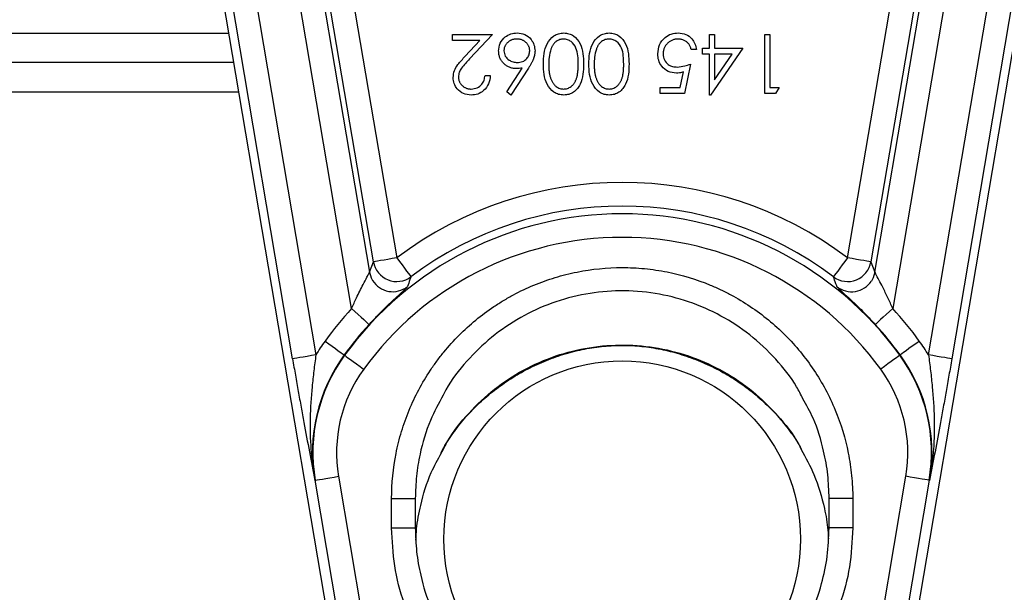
# Model space of a CAD drawing. Header units: millimetres. Extents: x 2532 to 4347, y 1532 to 5311.
# Tile 4 of 22: x 3106 to 3439, y 2764 to 2957. Entities that reach past the tile are written whole.
import ezdxf

# ---------------------------------------------------------------- set-up
doc = ezdxf.new("R2010")
doc.units = ezdxf.units.MM
doc.header["$LTSCALE"] = 2

msp = doc.modelspace()

# ---------------------------------------------------------------- linework, layer by layer
at = {"color": 7, "linetype": 'Continuous', "lineweight": 25}
for p, q in [((3197.9, 2842.69), (3172.74, 2991.32)), ((3180.63, 2992.65), (3205.79, 2844.02)), ((3413.03, 2844.02), (3438.19, 2992.65)), ((3446.07, 2991.32), (3420.92, 2842.69)), ((3169.81, 2991.07), (3216.29, 2716.47)), ((3169.81, 2991.07), (3216.29, 2716.47)), ((3402.53, 2716.47), (3449.01, 2991.07)), ((3402.53, 2716.47), (3449.01, 2991.07)), ((3205.28, 2982.11), (3223.9, 2872.06)), ((3215.41, 2981.54), (3233.14, 2876.85)), ((3385.68, 2876.85), (3403.4, 2981.54)), ((3394.91, 2872.06), (3413.54, 2982.11)), ((3217.89, 2859.72), (3197.39, 2980.78)), ((3225.25, 2875.52), (3207.53, 2980.2)), ((3411.29, 2980.2), (3393.57, 2875.52)), ((3421.43, 2980.78), (3400.93, 2859.72)), ((3251.97, 2950.4), (3251.97, 2952.45)), ((3251.97, 2952.45), (3265.56, 2952.45)), ((3265.56, 2952.45), (3257.81, 2944.17)), ((3338.9, 2947.84), (3338.9, 2952.45)), ((3338.9, 2952.45), (3340.69, 2952.45)), ((3340.69, 2952.45), (3340.69, 2947.84)), ((3357.62, 2932.45), (3357.62, 2952.45)), ((3357.62, 2952.45), (3359.41, 2952.45)), ((3359.41, 2952.45), (3359.41, 2934.5)), ((3261.28, 2950.4), (3251.97, 2950.4)), ((3256.28, 2945.06), (3261.28, 2950.4)), ((3334.54, 2947.32), (3332.74, 2947.32)), ((3336.59, 2947.84), (3338.9, 2947.84)), ((3336.59, 2945.78), (3336.59, 2947.84)), ((3338.9, 2945.78), (3336.59, 2945.78)), ((3338.9, 2931.94), (3338.9, 2945.78)), ((3350.18, 2947.84), (3339.26, 2931.94)), ((3340.69, 2947.84), (3350.18, 2947.84)), ((3340.69, 2945.78), (3340.69, 2937.1)), ((3340.69, 2937.1), (3346.65, 2945.78)), ((3346.65, 2945.78), (3340.69, 2945.78)), ((3177.95, 2942.93), (3099.41, 2942.93)), ((3332.49, 2942.45), (3330.44, 2932.45)), ((3263, 2938.6), (3264.79, 2938.6)), ((3270.34, 2933.02), (3275.62, 2941.1)), ((3277.69, 2941.06), (3271.72, 2931.94)), ((3329.03, 2934.5), (3330.11, 2939.76)), ((3271.72, 2931.94), (3270.34, 2933.02)), ((3322.23, 2934.5), (3329.03, 2934.5)), ((3322.23, 2932.45), (3322.23, 2934.5)), ((3330.44, 2932.45), (3322.23, 2932.45)), ((3339.26, 2931.94), (3338.9, 2931.94)), ((3361.31, 2932.45), (3357.62, 2932.45)), ((3359.41, 2934.5), (3362.49, 2934.5)), ((3362.49, 2934.5), (3361.31, 2932.45)), ((3223.9, 2872.06), (3225.25, 2875.52)), ((3393.57, 2875.52), (3394.91, 2872.06)), ((3215.48, 2843.91), (3215.35, 2844.01)), ((3403.34, 2843.91), (3403.47, 2844.01)), ((3205.57, 2801.6), (3205.41, 2801.58)), ((3219.87, 2717.08), (3205.57, 2801.6)), ((3213.45, 2802.94), (3227.76, 2718.41)), ((3391.06, 2718.41), (3405.37, 2802.94)), ((3413.25, 2801.6), (3398.94, 2717.08)), ((3413.25, 2801.6), (3413.41, 2801.58)), ((3231.41, 2785.46), (3231.41, 2795.46)), ((3231.41, 2795.46), (3239.41, 2795.46)), ((3239.41, 2795.46), (3239.41, 2785.46)), ((3379.41, 2785.46), (3379.41, 2795.46)), ((3387.41, 2795.46), (3379.41, 2795.46)), ((3387.41, 2795.46), (3387.41, 2785.46)), ((3231.41, 2785.46), (3239.41, 2785.46)), ((3387.41, 2785.46), (3379.41, 2785.46))]:
    msp.add_line(p, q, dxfattribs=at)
at = {"color": 8, "linetype": 'Continuous', "lineweight": 25}
for p, q in [((3099.24, 2952.93), (3176.26, 2952.93)), ((3179.65, 2932.93), (3099.58, 2932.93))]:
    msp.add_line(p, q, dxfattribs=at)
at = {"color": 7, "linetype": 'Continuous', "lineweight": 25, "flags": 128}
for points in [[(3233.14, 2876.85), (3231.63, 2876.6), (3230.18, 2876.35), (3228.84, 2876.12), (3227.66, 2875.92), (3226.67, 2875.76), (3225.93, 2875.63), (3225.45, 2875.55), (3225.25, 2875.52)], [(3233.14, 2876.85), (3234.05, 2875.63), (3234.94, 2874.46), (3235.76, 2873.37), (3236.48, 2872.41), (3237.08, 2871.62), (3237.54, 2871.02), (3237.83, 2870.63), (3237.95, 2870.47)], [(3385.68, 2876.85), (3384.76, 2875.63), (3383.88, 2874.46), (3383.06, 2873.37), (3382.34, 2872.41), (3381.74, 2871.62), (3381.28, 2871.02), (3380.99, 2870.63), (3380.87, 2870.47)], [(3393.57, 2875.52), (3393.37, 2875.55), (3392.89, 2875.63), (3392.14, 2875.76), (3391.16, 2875.92), (3389.98, 2876.12), (3388.64, 2876.35), (3387.19, 2876.6), (3385.68, 2876.85)], [(3223.9, 2872.06), (3224.51, 2870.09), (3224.99, 2869.21)], [(3394.91, 2872.06), (3394.31, 2870.09), (3393.7, 2869)], [(3217.89, 2859.72), (3219.01, 2858.69), (3220.09, 2857.69), (3221.1, 2856.77), (3221.98, 2855.96), (3222.71, 2855.29), (3223.27, 2854.78), (3223.63, 2854.45), (3223.78, 2854.31)], [(3400.93, 2859.72), (3399.81, 2858.69), (3398.73, 2857.69), (3397.72, 2856.77), (3396.84, 2855.96), (3396.11, 2855.29), (3395.55, 2854.78), (3395.19, 2854.45), (3395.04, 2854.31)], [(3208.88, 2848.71), (3210.12, 2847.81), (3211.31, 2846.94), (3212.41, 2846.15), (3213.38, 2845.44), (3214.19, 2844.86), (3214.8, 2844.41), (3215.19, 2844.13), (3215.35, 2844.01)], [(3409.94, 2848.71), (3408.7, 2847.81), (3407.51, 2846.94), (3406.41, 2846.15), (3405.44, 2845.44), (3404.63, 2844.86), (3404.02, 2844.41), (3403.63, 2844.13), (3403.47, 2844.01)], [(3205.79, 2844.02), (3204.28, 2843.77), (3202.83, 2843.52), (3201.49, 2843.3), (3200.31, 2843.1), (3199.33, 2842.93), (3198.58, 2842.8), (3198.1, 2842.72), (3197.9, 2842.69)], [(3215.48, 2843.91), (3215.64, 2843.8), (3216.04, 2843.51), (3216.65, 2843.07), (3217.45, 2842.48), (3218.43, 2841.78), (3219.53, 2840.98), (3220.72, 2840.11), (3221.95, 2839.22)], [(3403.34, 2843.91), (3403.18, 2843.8), (3402.78, 2843.51), (3402.17, 2843.07), (3401.36, 2842.48), (3400.39, 2841.78), (3399.29, 2840.98), (3398.1, 2840.11), (3396.87, 2839.22)], [(3420.92, 2842.69), (3420.72, 2842.72), (3420.24, 2842.8), (3419.49, 2842.93), (3418.51, 2843.1), (3417.33, 2843.3), (3415.99, 2843.52), (3414.54, 2843.77), (3413.03, 2844.02)], [(3205.57, 2801.6), (3205.76, 2801.64), (3206.24, 2801.72), (3206.99, 2801.84), (3207.97, 2802.01), (3209.15, 2802.21), (3210.5, 2802.44), (3211.94, 2802.68), (3213.45, 2802.94)], [(3413.25, 2801.6), (3413.05, 2801.64), (3412.58, 2801.72), (3411.83, 2801.84), (3410.85, 2802.01), (3409.67, 2802.21), (3408.32, 2802.44), (3406.87, 2802.68), (3405.37, 2802.94)]]:
    msp.add_lwpolyline(points, dxfattribs=at)
at = {"color": 7, "linetype": 'Continuous', "lineweight": 25}
msp.add_circle((3309.41, 2781.71), 60.3, dxfattribs=at)
for centre, radius, start, end in [((3309.41, 2775.71), 126.68, 52.979, 127.021), ((3309.41, 2775.71), 116.08, 35.985, 144.015), ((3309.41, 2775.71), 118.68, 52.979, 127.021), ((3309.41, 2775.71), 108.08, 35.985, 144.015), ((3233.15, 2876.87), 8.01, 189.7662, 306.8619), ((3385.67, 2876.87), 8.01, 233.1381, 350.2338), ((3309.41, 2775.71), 124.23, 137.4516, 144.015), ((3309.41, 2775.71), 124.23, 35.985, 42.5484), ((3309.41, 2775.71), 116.24, 137.4516, 144.015), ((3309.41, 2775.71), 116.24, 35.985, 42.5484), ((3260.86, 2810.96), 64.23, 144.015, 149.024), ((3357.96, 2810.96), 64.23, 30.976, 35.985), ((3260.86, 2810.96), 56.24, 144.015, 189.6078), ((3260.86, 2810.96), 56.08, 144.015, 189.6078), ((3357.96, 2810.96), 56.08, 350.3922, 35.985), ((3357.96, 2810.96), 56.24, 350.3922, 35.985), ((3260.86, 2810.96), 48.08, 144.015, 189.6078), ((3357.96, 2810.96), 48.08, 350.3922, 35.985)]:
    msp.add_arc(centre, radius, start, end, dxfattribs=at)
at = {"color": 8, "linetype": 'Continuous', "lineweight": 25}
for centre, start, end in [((3231.8, 2873.42), 211.7346, 308.3018), ((3387.02, 2873.42), 231.6982, 326.4793)]:
    msp.add_arc(centre, 8.01, start, end, dxfattribs=at)
at = {"color": 7, "linetype": 'Continuous', "lineweight": 25}
for points, knots in [([(3267.62, 2946.84), (3267.72, 2947.75), (3267.92, 2949.58), (3269.63, 2951.61), (3271.71, 2952.76), (3273.15, 2952.9), (3273.87, 2952.96)], [0, 0, 0, 0, 0.279636, 0.558962, 0.779479, 1, 1, 1, 1]), ([(3273.87, 2952.96), (3274.76, 2952.86), (3276.55, 2952.64), (3278.57, 2951.02), (3279.71, 2948.98), (3279.85, 2947.58), (3279.92, 2946.87)], [0, 0, 0, 0, 0.279669, 0.559081, 0.779559, 1, 1, 1, 1]), ([(3282.74, 2942.46), (3282.78, 2943.63), (3282.84, 2945.98), (3283.81, 2949.42), (3285.74, 2951.77), (3287.88, 2952.82), (3289.06, 2952.92), (3289.65, 2952.96)], [0, 0, 0, 0, 0.2510036, 0.5011352, 0.7496098, 0.8748062, 1, 1, 1, 1]), ([(3289.65, 2952.96), (3290.23, 2952.92), (3291.4, 2952.82), (3293.52, 2951.77), (3295.4, 2949.39), (3296.24, 2945.95), (3296.3, 2943.63), (3296.33, 2942.46)], [0, 0, 0, 0, 0.125181, 0.250354, 0.498782, 0.748944, 1, 1, 1, 1]), ([(3298.13, 2942.46), (3298.16, 2943.63), (3298.22, 2945.98), (3299.2, 2949.42), (3301.12, 2951.77), (3303.27, 2952.82), (3304.44, 2952.92), (3305.03, 2952.96)], [0, 0, 0, 0, 0.251004, 0.501135, 0.74961, 0.874806, 1, 1, 1, 1]), ([(3305.03, 2952.96), (3305.61, 2952.92), (3306.78, 2952.82), (3308.91, 2951.77), (3310.78, 2949.39), (3311.63, 2945.95), (3311.69, 2943.63), (3311.72, 2942.46)], [0, 0, 0, 0, 0.125181, 0.250354, 0.498782, 0.748944, 1, 1, 1, 1]), ([(3321.46, 2945.92), (3321.58, 2946.95), (3321.81, 2949.03), (3323.61, 2951.44), (3325.99, 2952.78), (3327.62, 2952.9), (3328.44, 2952.96)], [0, 0, 0, 0, 0.279855, 0.559271, 0.779423, 1, 1, 1, 1]), ([(3328.44, 2952.96), (3329.29, 2952.88), (3331.01, 2952.7), (3332.95, 2951.17), (3334.14, 2949.3), (3334.41, 2947.98), (3334.54, 2947.32)], [0, 0, 0, 0, 0.279624, 0.55902, 0.779383, 1, 1, 1, 1]), ([(3273.77, 2950.91), (3273.62, 2950.91), (3273.33, 2950.9), (3272.9, 2950.85), (3272.49, 2950.76), (3272.09, 2950.63), (3271.71, 2950.47), (3271.35, 2950.27), (3271.01, 2950.03), (3270.69, 2949.76), (3270.38, 2949.46), (3270.13, 2949.15), (3269.9, 2948.82), (3269.73, 2948.47), (3269.58, 2948.11), (3269.48, 2947.74), (3269.42, 2947.35), (3269.41, 2947.08), (3269.41, 2946.95)], [0, 0, 0, 0, 0.0679624, 0.1332834, 0.1978353, 0.260892, 0.3233765, 0.3863501, 0.4496377, 0.5147953, 0.5792399, 0.6418142, 0.7013586, 0.7607268, 0.8192221, 0.8787162, 0.9381474, 0.9999966, 0.9999966, 0.9999966, 0.9999966]), ([(3278.13, 2946.95), (3278.12, 2947.08), (3278.12, 2947.35), (3278.05, 2947.74), (3277.96, 2948.11), (3277.81, 2948.47), (3277.64, 2948.82), (3277.41, 2949.14), (3277.16, 2949.46), (3276.86, 2949.76), (3276.53, 2950.03), (3276.19, 2950.26), (3275.82, 2950.47), (3275.44, 2950.63), (3275.05, 2950.76), (3274.64, 2950.85), (3274.21, 2950.9), (3273.92, 2950.91), (3273.77, 2950.91)], [0.0000033, 0.0000033, 0.0000033, 0.0000033, 0.0618417, 0.1212624, 0.1807459, 0.2392309, 0.2983076, 0.3581828, 0.4203592, 0.4847924, 0.5499385, 0.6137183, 0.6766807, 0.7391542, 0.8021997, 0.8667402, 0.9320497, 1, 1, 1, 1]), ([(3289.59, 2950.91), (3289.36, 2950.9), (3288.92, 2950.89), (3288.28, 2950.71), (3287.65, 2950.44), (3287.16, 2950.13), (3286.78, 2949.83), (3286.51, 2949.58), (3286.27, 2949.29), (3286.03, 2948.98), (3285.82, 2948.65), (3285.63, 2948.28), (3285.45, 2947.89), (3285.35, 2947.62), (3285.3, 2947.48)], [0, 0, 0, 0, 0.1128134, 0.2253939, 0.3395948, 0.4596754, 0.5217352, 0.5839258, 0.6481741, 0.713881, 0.7810045, 0.8514509, 0.9240507, 0.9999944, 0.9999944, 0.9999944, 0.9999944]), ([(3294.54, 2942.45), (3294.52, 2943.37), (3294.48, 2945.19), (3293.96, 2947.91), (3292.58, 2949.85), (3290.96, 2950.77), (3290.04, 2950.86), (3289.59, 2950.91)], [0, 0, 0, 0, 0.251084, 0.501367, 0.749629, 0.874878, 1, 1, 1, 1]), ([(3304.97, 2950.91), (3304.75, 2950.9), (3304.31, 2950.89), (3303.66, 2950.71), (3303.03, 2950.44), (3302.54, 2950.13), (3302.17, 2949.83), (3301.9, 2949.58), (3301.65, 2949.29), (3301.42, 2948.98), (3301.21, 2948.65), (3301.01, 2948.28), (3300.83, 2947.89), (3300.73, 2947.62), (3300.68, 2947.48)], [0, 0, 0, 0, 0.1128134, 0.2253939, 0.3395948, 0.4596754, 0.5217352, 0.5839258, 0.6481741, 0.713881, 0.7810045, 0.8514509, 0.9240507, 0.9999944, 0.9999944, 0.9999944, 0.9999944]), ([(3309.92, 2942.45), (3309.9, 2943.37), (3309.87, 2945.19), (3309.35, 2947.91), (3307.96, 2949.85), (3306.34, 2950.77), (3305.43, 2950.86), (3304.97, 2950.91)], [0, 0, 0, 0, 0.251084, 0.501367, 0.749629, 0.874878, 1, 1, 1, 1]), ([(3328.33, 2950.91), (3328.16, 2950.91), (3327.82, 2950.9), (3327.33, 2950.83), (3326.85, 2950.72), (3326.39, 2950.55), (3325.95, 2950.36), (3325.53, 2950.1), (3325.13, 2949.81), (3324.75, 2949.47), (3324.4, 2949.1), (3324.09, 2948.7), (3323.84, 2948.28), (3323.62, 2947.83), (3323.46, 2947.37), (3323.34, 2946.88), (3323.27, 2946.37), (3323.26, 2946.02), (3323.26, 2945.84)], [0, 0, 0, 0, 0.064207, 0.126425, 0.18768, 0.248216, 0.308305, 0.369661, 0.431699, 0.495947, 0.559758, 0.622295, 0.683911, 0.745092, 0.80674, 0.869087, 0.93329, 1, 1, 1, 1]), ([(3332.74, 2947.32), (3332.7, 2947.51), (3332.61, 2947.88), (3332.43, 2948.4), (3332.2, 2948.85), (3331.93, 2949.26), (3331.61, 2949.62), (3331.24, 2949.94), (3330.82, 2950.22), (3330.36, 2950.46), (3329.88, 2950.67), (3329.37, 2950.8), (3328.86, 2950.9), (3328.51, 2950.91), (3328.33, 2950.91)], [0, 0, 0, 0, 0.094687, 0.181994, 0.264377, 0.34218, 0.418618, 0.496509, 0.577369, 0.661511, 0.746733, 0.831258, 0.915206, 1, 1, 1, 1]), ([(3252.23, 2937.88), (3252.31, 2938.68), (3252.47, 2940.27), (3254.07, 2942.66), (3255.44, 2944.15), (3256.28, 2945.06)], [0, 0, 0, 0, 0.279286, 0.559159, 1, 1, 1, 1]), ([(3273.55, 2940.91), (3273.35, 2940.92), (3272.95, 2940.93), (3272.36, 2941.01), (3271.79, 2941.14), (3271.25, 2941.33), (3270.74, 2941.58), (3270.24, 2941.87), (3269.78, 2942.22), (3269.33, 2942.62), (3268.93, 2943.05), (3268.58, 2943.52), (3268.28, 2944.01), (3268.04, 2944.53), (3267.85, 2945.07), (3267.71, 2945.64), (3267.63, 2946.23), (3267.62, 2946.63), (3267.62, 2946.84)], [0, 0, 0, 0, 0.0652308, 0.1284049, 0.1900671, 0.2509434, 0.3115458, 0.3728628, 0.4350237, 0.4990717, 0.5630911, 0.6255101, 0.68668, 0.7472825, 0.8085635, 0.8707421, 0.934341, 0.999995, 0.999995, 0.999995, 0.999995]), ([(3269.41, 2946.95), (3269.5, 2946.32), (3269.69, 2945.06), (3271, 2943.8), (3272.45, 2943.07), (3273.43, 2943), (3273.93, 2942.96)], [0, 0, 0, 0, 0.278752, 0.5586, 0.779148, 1, 1, 1, 1]), ([(3273.93, 2942.96), (3274.53, 2943.02), (3275.75, 2943.12), (3277.15, 2944.17), (3278, 2945.52), (3278.08, 2946.47), (3278.13, 2946.95)], [0, 0, 0, 0, 0.280128, 0.559512, 0.779719, 1, 1, 1, 1]), ([(3279.92, 2946.87), (3279.92, 2946.67), (3279.9, 2946.25), (3279.81, 2945.61), (3279.65, 2944.96), (3279.48, 2944.41), (3279.3, 2943.95), (3279.14, 2943.59), (3278.95, 2943.21), (3278.75, 2942.81), (3278.52, 2942.4), (3278.26, 2941.97), (3277.98, 2941.52), (3277.79, 2941.22), (3277.69, 2941.06)], [0, 0, 0, 0, 0.097818, 0.199726, 0.305276, 0.415811, 0.474472, 0.537274, 0.603657, 0.674299, 0.749834, 0.828598, 0.912378, 1, 1, 1, 1]), ([(3285.3, 2947.48), (3285.04, 2946.56), (3284.59, 2944.91), (3284.55, 2943.2), (3284.54, 2942.45)], [0, 0, 0, 0, 0.559597, 1, 1, 1, 1]), ([(3300.68, 2947.48), (3300.43, 2946.56), (3299.97, 2944.91), (3299.94, 2943.2), (3299.92, 2942.45)], [0, 0, 0, 0, 0.559597, 1, 1, 1, 1]), ([(3327.76, 2939.37), (3326.8, 2939.48), (3324.89, 2939.68), (3322.78, 2941.48), (3321.61, 2943.67), (3321.51, 2945.17), (3321.46, 2945.92)], [0, 0, 0, 0, 0.279689, 0.559024, 0.779286, 1, 1, 1, 1]), ([(3323.26, 2945.84), (3323.33, 2945.15), (3323.48, 2943.77), (3324.83, 2942.26), (3326.46, 2941.52), (3327.54, 2941.46), (3328.08, 2941.43)], [0, 0, 0, 0, 0.279543, 0.558617, 0.779047, 1, 1, 1, 1]), ([(3257.81, 2944.17), (3256.85, 2943.19), (3255.51, 2941.81), (3254.19, 2939.68), (3254.08, 2938.59), (3254.03, 2938.04)], [0, 0, 0, 0, 0.5607102, 0.7805207, 1, 1, 1, 1]), ([(3289.65, 2931.94), (3289.06, 2931.99), (3287.88, 2932.08), (3285.73, 2933.13), (3283.82, 2935.5), (3282.84, 2938.93), (3282.78, 2941.28), (3282.74, 2942.46)], [0, 0, 0, 0, 0.1251692, 0.2503361, 0.4988619, 0.7490138, 1, 1, 1, 1]), ([(3284.54, 2942.45), (3284.54, 2942.21), (3284.55, 2941.74), (3284.57, 2941.05), (3284.63, 2940.4), (3284.7, 2939.78), (3284.8, 2939.19), (3284.91, 2938.63), (3285.05, 2938.11), (3285.2, 2937.62), (3285.38, 2937.17), (3285.57, 2936.74), (3285.78, 2936.35), (3286.01, 2935.99), (3286.25, 2935.66), (3286.51, 2935.36), (3286.78, 2935.09), (3287.16, 2934.79), (3287.66, 2934.48), (3288.28, 2934.19), (3288.93, 2934.02), (3289.37, 2934), (3289.59, 2933.99)], [0.0000044, 0.0000044, 0.0000044, 0.0000044, 0.0656812, 0.1284865, 0.1881751, 0.2451061, 0.2994484, 0.3508229, 0.3999417, 0.4466717, 0.4912545, 0.5333763, 0.5738528, 0.6125263, 0.6495971, 0.685532, 0.7201058, 0.7538377, 0.8189254, 0.8804935, 0.9403113, 1, 1, 1, 1]), ([(3289.59, 2933.99), (3289.81, 2934), (3290.25, 2934.02), (3290.9, 2934.19), (3291.53, 2934.47), (3292.03, 2934.79), (3292.41, 2935.09), (3292.68, 2935.35), (3292.93, 2935.63), (3293.17, 2935.94), (3293.38, 2936.28), (3293.58, 2936.64), (3293.76, 2937.02), (3293.93, 2937.44), (3294.08, 2937.89), (3294.2, 2938.39), (3294.31, 2938.95), (3294.39, 2939.55), (3294.46, 2940.2), (3294.5, 2940.91), (3294.54, 2941.66), (3294.54, 2942.18), (3294.54, 2942.45)], [0, 0, 0, 0, 0.0603866, 0.1208832, 0.1827546, 0.247811, 0.2812991, 0.3150876, 0.3497024, 0.3848566, 0.4209662, 0.4585112, 0.4971747, 0.537602, 0.580503, 0.6274675, 0.6783882, 0.7339832, 0.7937467, 0.8577137, 0.9266979, 0.9999956, 0.9999956, 0.9999956, 0.9999956]), ([(3296.33, 2942.46), (3296.31, 2941.29), (3296.25, 2938.96), (3295.54, 2936.08), (3294.3, 2934.08), (3293, 2932.88), (3291.4, 2932.08), (3290.23, 2931.99), (3289.65, 2931.94)], [0, 0, 0, 0, 0.250531, 0.500165, 0.625274, 0.7502, 0.875111, 1, 1, 1, 1]), ([(3305.03, 2931.94), (3304.44, 2931.99), (3303.27, 2932.08), (3301.12, 2933.13), (3299.2, 2935.5), (3298.23, 2938.93), (3298.16, 2941.28), (3298.13, 2942.46)], [0, 0, 0, 0, 0.125169, 0.250336, 0.498862, 0.749014, 1, 1, 1, 1]), ([(3299.92, 2942.45), (3299.93, 2942.21), (3299.93, 2941.74), (3299.96, 2941.05), (3300.02, 2940.4), (3300.08, 2939.78), (3300.18, 2939.19), (3300.29, 2938.63), (3300.43, 2938.11), (3300.59, 2937.62), (3300.76, 2937.17), (3300.96, 2936.74), (3301.16, 2936.35), (3301.39, 2935.99), (3301.63, 2935.66), (3301.89, 2935.36), (3302.16, 2935.09), (3302.55, 2934.79), (3303.05, 2934.48), (3303.67, 2934.19), (3304.31, 2934.02), (3304.75, 2934), (3304.97, 2933.99)], [0.0000044, 0.0000044, 0.0000044, 0.0000044, 0.0656812, 0.1284865, 0.1881751, 0.2451061, 0.2994484, 0.3508229, 0.3999417, 0.4466717, 0.4912545, 0.5333763, 0.5738528, 0.6125263, 0.6495971, 0.685532, 0.7201058, 0.7538377, 0.8189254, 0.8804935, 0.9403113, 1, 1, 1, 1]), ([(3304.97, 2933.99), (3305.19, 2934), (3305.63, 2934.02), (3306.29, 2934.19), (3306.92, 2934.47), (3307.41, 2934.79), (3307.8, 2935.09), (3308.07, 2935.35), (3308.32, 2935.63), (3308.55, 2935.94), (3308.77, 2936.28), (3308.97, 2936.64), (3309.15, 2937.02), (3309.31, 2937.44), (3309.46, 2937.89), (3309.58, 2938.39), (3309.69, 2938.95), (3309.77, 2939.55), (3309.84, 2940.2), (3309.89, 2940.91), (3309.92, 2941.66), (3309.92, 2942.18), (3309.92, 2942.45)], [0, 0, 0, 0, 0.0603866, 0.1208832, 0.1827546, 0.247811, 0.2812991, 0.3150876, 0.3497024, 0.3848566, 0.4209662, 0.4585112, 0.4971747, 0.537602, 0.580503, 0.6274675, 0.6783882, 0.7339832, 0.7937467, 0.8577137, 0.9266979, 0.9999956, 0.9999956, 0.9999956, 0.9999956]), ([(3311.72, 2942.46), (3311.69, 2941.29), (3311.64, 2938.96), (3310.92, 2936.08), (3309.68, 2934.08), (3308.38, 2932.88), (3306.78, 2932.08), (3305.62, 2931.99), (3305.03, 2931.94)], [0, 0, 0, 0, 0.250531, 0.500165, 0.625274, 0.7502, 0.875111, 1, 1, 1, 1]), ([(3328.08, 2941.43), (3328.93, 2941.51), (3330.44, 2941.67), (3331.86, 2942.21), (3332.49, 2942.45)], [0, 0, 0, 0, 0.559416, 1, 1, 1, 1]), ([(3254.03, 2938.04), (3254.03, 2937.91), (3254.04, 2937.64), (3254.1, 2937.24), (3254.19, 2936.86), (3254.33, 2936.5), (3254.51, 2936.15), (3254.73, 2935.81), (3254.99, 2935.49), (3255.28, 2935.18), (3255.6, 2934.9), (3255.94, 2934.66), (3256.3, 2934.45), (3256.68, 2934.28), (3257.08, 2934.15), (3257.49, 2934.06), (3257.92, 2934), (3258.21, 2933.99), (3258.36, 2933.99)], [0.0000069, 0.0000069, 0.0000069, 0.0000069, 0.0619654, 0.1221219, 0.1809885, 0.2399332, 0.2999058, 0.3599888, 0.4217757, 0.4865758, 0.5515348, 0.6150175, 0.6772586, 0.73973, 0.8030501, 0.8664951, 0.9319735, 1, 1, 1, 1]), ([(3264.79, 2938.6), (3264.68, 2937.63), (3264.45, 2935.69), (3262.74, 2933.47), (3260.57, 2932.13), (3259.04, 2932), (3258.27, 2931.94)], [0, 0, 0, 0, 0.28003, 0.559516, 0.779668, 1, 1, 1, 1]), ([(3258.36, 2933.99), (3259.05, 2934.06), (3260.41, 2934.2), (3261.96, 2935.45), (3262.79, 2937.01), (3262.93, 2938.07), (3263, 2938.6)], [0, 0, 0, 0, 0.2796952, 0.5588385, 0.7791747, 1, 1, 1, 1]), ([(3275.62, 2941.1), (3275.27, 2941.05), (3274.58, 2940.94), (3273.89, 2940.92), (3273.55, 2940.91)], [0, 0, 0, 0, 0.512659, 1, 1, 1, 1]), ([(3330.11, 2939.76), (3329.68, 2939.64), (3328.91, 2939.43), (3328.11, 2939.39), (3327.76, 2939.37)], [0, 0, 0, 0, 0.56006, 1, 1, 1, 1]), ([(3258.27, 2931.94), (3257.38, 2932.02), (3255.6, 2932.19), (3253.62, 2933.82), (3252.42, 2935.79), (3252.29, 2937.19), (3252.23, 2937.88)], [0, 0, 0, 0, 0.279892, 0.559223, 0.779583, 1, 1, 1, 1]), ([(3217.89, 2859.72), (3218.42, 2860.92), (3219.66, 2863.74), (3221.52, 2867.44), (3222.95, 2870.11), (3223.73, 2871.57), (3223.85, 2871.9), (3223.9, 2872.06)], [0, 0, 0, 0, 0.231727, 0.542313, 0.742097, 0.870597, 1, 1, 1, 1]), ([(3231.41, 2795.46), (3231.41, 2800.61), (3231.91, 2805.69), (3233.4, 2813.17), (3234.01, 2815.64), (3235.5, 2820.54), (3236.37, 2822.98), (3239.3, 2830.08), (3241.69, 2834.56), (3245.22, 2839.87), (3245.96, 2840.91), (3247.48, 2842.97), (3248.27, 2843.99), (3250.72, 2846.98), (3252.44, 2848.88), (3257.83, 2854.28), (3261.76, 2857.52), (3267.08, 2861.09), (3268.17, 2861.78), (3270.38, 2863.11), (3271.49, 2863.74), (3274.87, 2865.55), (3279.47, 2867.73), (3284.26, 2869.45), (3287.92, 2870.57), (3289.15, 2870.91), (3291.64, 2871.54), (3292.9, 2871.82), (3299.2, 2873.08), (3304.27, 2873.58), (3311.9, 2873.58), (3314.45, 2873.46), (3318.29, 2873.08), (3319.57, 2872.93), (3322.11, 2872.55), (3323.37, 2872.33), (3329.63, 2871.08), (3334.49, 2869.61), (3340.4, 2867.16), (3341.57, 2866.64), (3343.89, 2865.54), (3345.05, 2864.96), (3348.44, 2863.15), (3350.62, 2861.83), (3356.96, 2857.59), (3360.9, 2854.36), (3366.37, 2848.9), (3368.09, 2846.99), (3371.32, 2843.05), (3372.83, 2841.01), (3375.66, 2836.78), (3376.97, 2834.59), (3379.38, 2830.08), (3380.49, 2827.74), (3383.42, 2820.64), (3384.9, 2815.77), (3386.39, 2808.27), (3386.77, 2805.74), (3387.28, 2800.61), (3387.41, 2798.04), (3387.41, 2795.46)], [0, 0, 0, 0, 0.0625, 0.0625, 0.09375, 0.09375, 0.125, 0.125, 0.1875, 0.1875, 0.203125, 0.203125, 0.21875, 0.21875, 0.25, 0.25, 0.3125, 0.3125, 0.328125, 0.328125, 0.34375, 0.34375, 0.375, 0.40625, 0.40625, 0.421875, 0.421875, 0.4375, 0.4375, 0.5, 0.5, 0.53125, 0.53125, 0.546875, 0.546875, 0.5625, 0.5625, 0.625, 0.625, 0.640625, 0.640625, 0.65625, 0.65625, 0.6875, 0.6875, 0.75, 0.75, 0.78125, 0.78125, 0.8125, 0.8125, 0.84375, 0.84375, 0.875, 0.875, 0.9375, 0.9375, 0.96875, 0.96875, 1, 1, 1, 1]), ([(3400.93, 2859.72), (3400.4, 2860.94), (3399.31, 2863.42), (3397.67, 2866.71), (3396.22, 2869.47), (3395.27, 2871.23), (3394.95, 2871.91), (3394.92, 2872.04), (3394.91, 2872.06)], [0, 0, 0, 0, 0.233883, 0.476069, 0.662501, 0.850618, 0.969169, 1, 1, 1, 1]), ([(3237.95, 2870.47), (3237.83, 2870.15), (3237.43, 2869.05), (3237.04, 2867.93), (3236.76, 2867.14)], [0, 0, 0, 0, 0.29265, 1, 1, 1, 1]), ([(3382.06, 2867.14), (3381.94, 2867.47), (3381.55, 2868.59), (3381.15, 2869.69), (3380.87, 2870.47)], [0, 0, 0, 0, 0.2926504, 1, 1, 1, 1]), ([(3223.78, 2854.31), (3224.63, 2855.23), (3226.34, 2857.06), (3228.85, 2859.58), (3231.18, 2861.83), (3233.71, 2864.19), (3236.1, 2866.36), (3236.54, 2866.88), (3236.76, 2867.14)], [0, 0, 0, 0, 0.142508, 0.284895, 0.417866, 0.550722, 0.778356, 1, 1, 1, 1]), ([(3382.06, 2867.14), (3382.23, 2866.92), (3382.58, 2866.5), (3384.76, 2864.51), (3387.86, 2861.63), (3391.48, 2858.11), (3393.91, 2855.52), (3395.04, 2854.31)], [0, 0, 0, 0, 0.196551, 0.392891, 0.594923, 0.811674, 1, 1, 1, 1]), ([(3248.13, 2810.95), (3248.17, 2811.05), (3249.17, 2813.1), (3251.62, 2816.81), (3255.51, 2821.99), (3259.94, 2826.74), (3264.85, 2831.13), (3270.24, 2835.11), (3276.03, 2838.61), (3282.15, 2841.59), (3288.51, 2843.98), (3295.01, 2845.75), (3301.55, 2846.87), (3308.06, 2847.34), (3314.5, 2847.15), (3320.89, 2846.33), (3327.26, 2844.89), (3333.58, 2842.83), (3339.78, 2840.16), (3345.75, 2836.91), (3351.4, 2833.12), (3356.65, 2828.84), (3361.41, 2824.15), (3365.59, 2819.08), (3368.44, 2815.03), (3369.73, 2812.61), (3370.01, 2812.08)], [0, 0, 0, 0, 0.002066, 0.046323, 0.089846, 0.133417, 0.17792, 0.223199, 0.269032, 0.315135, 0.361146, 0.406706, 0.451572, 0.495588, 0.538819, 0.582032, 0.626145, 0.671114, 0.716745, 0.762777, 0.808901, 0.854698, 0.899894, 0.944292, 0.987892, 1, 1, 1, 1]), ([(3197.9, 2842.69), (3198.22, 2840.82), (3198.54, 2838.97), (3199.18, 2835.3), (3199.5, 2833.49), (3200.14, 2829.9), (3200.46, 2828.11), (3201.1, 2824.6), (3201.41, 2822.88), (3202.35, 2817.78), (3202.97, 2814.48), (3204.19, 2807.98), (3204.8, 2804.77), (3205.41, 2801.58)], [0, 0, 0, 0, 0.125, 0.125, 0.25, 0.25, 0.375, 0.375, 0.5, 0.5, 0.75, 0.75, 1, 1, 1, 1]), ([(3205.79, 2844.02), (3205.54, 2842.22), (3205.31, 2840.42), (3204.88, 2836.84), (3204.68, 2835.06), (3204.18, 2829.7), (3203.95, 2826.13), (3203.79, 2819.06), (3203.86, 2815.54), (3204.24, 2810.29), (3204.41, 2808.54), (3204.73, 2805.93), (3204.85, 2805.06), (3205.11, 2803.31), (3205.26, 2802.44), (3205.41, 2801.58)], [0, 0, 0, 0, 0.125, 0.125, 0.25, 0.25, 0.5, 0.5, 0.75, 0.75, 0.875, 0.875, 0.9375, 0.9375, 1, 1, 1, 1]), ([(3413.03, 2844.02), (3413.28, 2842.22), (3413.51, 2840.42), (3413.94, 2836.84), (3414.14, 2835.06), (3414.64, 2829.7), (3414.87, 2826.13), (3415.03, 2819.06), (3414.96, 2815.54), (3414.58, 2810.29), (3414.41, 2808.54), (3414.09, 2805.93), (3413.97, 2805.06), (3413.71, 2803.31), (3413.56, 2802.44), (3413.41, 2801.58)], [0, 0, 0, 0, 0.125, 0.125, 0.25, 0.25, 0.5, 0.5, 0.75, 0.75, 0.875, 0.875, 0.9375, 0.9375, 1, 1, 1, 1]), ([(3420.92, 2842.69), (3420.6, 2840.82), (3420.28, 2838.97), (3419.64, 2835.3), (3419.32, 2833.49), (3418.68, 2829.9), (3418.36, 2828.11), (3417.72, 2824.6), (3417.41, 2822.88), (3416.47, 2817.78), (3415.85, 2814.48), (3414.62, 2807.98), (3414.02, 2804.77), (3413.41, 2801.58)], [0, 0, 0, 0, 0.125, 0.125, 0.25, 0.25, 0.375, 0.375, 0.5, 0.5, 0.75, 0.75, 1, 1, 1, 1]), ([(3248.85, 2830.4), (3247.32, 2827.59), (3243.87, 2821.27), (3241.16, 2811.9), (3239.64, 2803), (3239.49, 2797.98), (3239.41, 2795.46)], [0, 0, 0, 0, 0.261249, 0.588758, 0.793204, 1, 1, 1, 1]), ([(3379.41, 2795.46), (3379.32, 2798.13), (3379.15, 2803.51), (3377.47, 2812.65), (3374.87, 2821.44), (3371.75, 2827.02), (3370.53, 2829.2)], [0, 0, 0, 0, 0.227065, 0.457134, 0.788585, 1, 1, 1, 1]), ([(3369.98, 2812.05), (3371.51, 2809.25), (3374.96, 2802.93), (3377.62, 2793.56), (3378.98, 2786.21), (3379.12, 2782.75), (3379.16, 2781.78)], [0, 0, 0, 0, 0.299192, 0.674742, 0.909175, 1, 1, 1, 1]), ([(3239.65, 2781.29), (3239.7, 2782.57), (3239.86, 2786.55), (3241.38, 2794.31), (3243.95, 2803.1), (3247.07, 2808.68), (3248.29, 2810.86)], [0, 0, 0, 0, 0.123317, 0.38429, 0.760273, 1, 1, 1, 1]), ([(3279.41, 2713.34), (3275.45, 2715.24), (3267.52, 2719.02), (3257.03, 2727.09), (3248, 2736.71), (3240.68, 2747.72), (3235.38, 2759.81), (3232.02, 2772.51), (3231.61, 2781.18), (3231.41, 2785.46)], [0, 0, 0, 0, 0.143317, 0.286634, 0.429944, 0.573254, 0.716722, 0.86019, 1, 1, 1, 1]), ([(3239.41, 2785.46), (3239.5, 2782.78), (3239.67, 2777.4), (3241.35, 2768.27), (3243.94, 2759.5), (3247.05, 2753.95), (3248.25, 2751.8)], [0, 0, 0, 0, 0.227641, 0.458294, 0.790585, 1, 1, 1, 1]), ([(3387.41, 2785.46), (3387.19, 2781.06), (3386.75, 2772.27), (3383.33, 2759.44), (3377.93, 2747.37), (3370.57, 2736.35), (3361.43, 2726.8), (3351.03, 2718.85), (3343.23, 2715.15), (3339.41, 2713.34)], [0, 0, 0, 0, 0.143689, 0.287377, 0.431071, 0.574764, 0.718349, 0.861934, 1, 1, 1, 1]), ([(3370.12, 2750.97), (3371.01, 2752.43), (3373.98, 2757.32), (3376.82, 2765.79), (3379.04, 2775.91), (3379.29, 2782.25), (3379.41, 2785.46)], [0, 0, 0, 0, 0.142413, 0.473853, 0.73452, 1, 1, 1, 1])]:
    msp.add_open_spline(points, degree=3, knots=knots, dxfattribs=at)
at = {"color": 8, "linetype": 'Continuous', "lineweight": 25}
for points, knots in [([(3370.53, 2829.2), (3369.85, 2830.57), (3367.44, 2835.43), (3361.44, 2842.83), (3352.88, 2850.97), (3342.88, 2857.53), (3332.07, 2862.28), (3320.51, 2865.15), (3308.77, 2866.03), (3296.95, 2864.92), (3285.59, 2861.87), (3274.82, 2856.9), (3265.07, 2850.28), (3256.65, 2841.96), (3251.21, 2835.23), (3249.15, 2831.02), (3248.85, 2830.4)], [0, 0, 0, 0, 0.030876, 0.109775, 0.190978, 0.269612, 0.350543, 0.428907, 0.509554, 0.587755, 0.668223, 0.746428, 0.826892, 0.905265, 0.985896, 1, 1, 1, 1]), ([(3248.29, 2810.86), (3248.97, 2812.23), (3251.38, 2817.09), (3257.38, 2824.49), (3265.94, 2832.63), (3275.94, 2839.19), (3286.75, 2843.94), (3298.31, 2846.81), (3310.05, 2847.69), (3321.87, 2846.58), (3333.23, 2843.53), (3344, 2838.56), (3353.75, 2831.94), (3362.17, 2823.63), (3367.61, 2816.89), (3369.67, 2812.68), (3369.98, 2812.05)], [0, 0, 0, 0, 0.030892, 0.109784, 0.190978, 0.269604, 0.350527, 0.428883, 0.509522, 0.587715, 0.668176, 0.746373, 0.826828, 0.905194, 0.985817, 1, 1, 1, 1])]:
    msp.add_open_spline(points, degree=3, knots=knots, dxfattribs=at)

doc.saveas('drawing.dxf')
